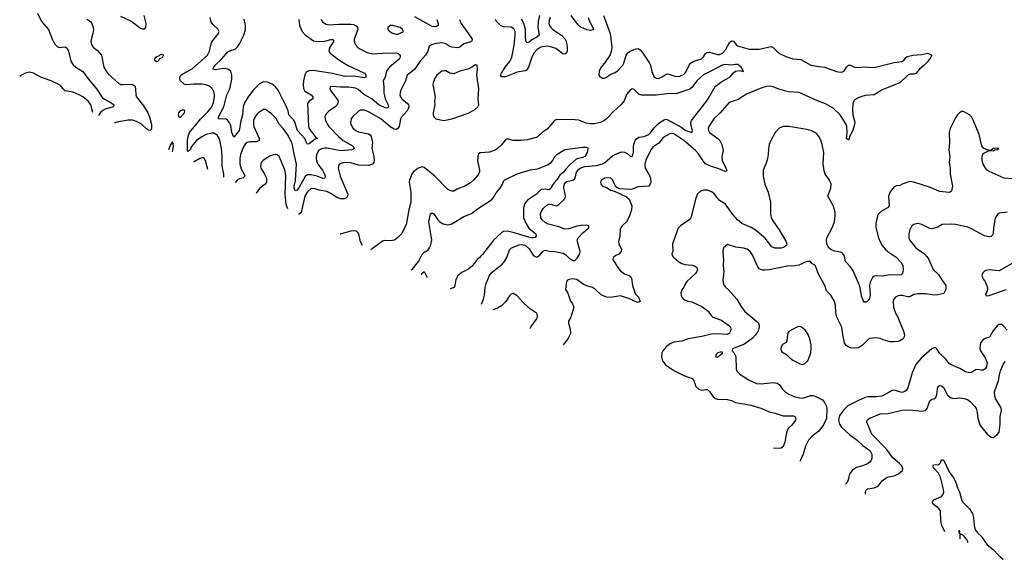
# Model space of a CAD drawing. Header units: inches. Extents: x 2057696 to 2160536, y 827480 to 1016834.
# Tile 54 of 256: x 2102272 to 2112202, y 836950 to 842387. Entities that reach past the tile are written whole.
import ezdxf

# ---------------------------------------------------------------- set-up
doc = ezdxf.new("R2010")
doc.units = ezdxf.units.IN
doc.header["$MEASUREMENT"] = 0
for name, color, linetype in [('C1803', 7, 'Continuous'), ('C1804', 7, 'Continuous'), ('C1813', 7, 'Continuous'), ('C1814', 7, 'Continuous')]:
    doc.layers.add(name, color=color, linetype=linetype)

msp = doc.modelspace()

# ---------------------------------------------------------------- linework, layer by layer
at = {"layer": 'C1803', "color": 5}
for points, elevation in [([(2106221.4, 839867.5), (2106230, 839871.4), (2106295, 839950), (2106319.4, 840000)], 340), ([(2106920.1, 840000), (2106911.2, 839990), (2106886.2, 839970), (2106835, 839905), (2106790, 839869.8), (2106730, 839840.3), (2106690, 839807.2), (2106669.4, 839770), (2106660.7, 839710), (2106652.6, 839687.4), (2106613.8, 839674.1)], 340), ([(2106928.4, 839519), (2106950.2, 839570), (2106959.1, 839610), (2106965.2, 839690), (2106974.7, 839730), (2107011.3, 839810), (2107036.9, 839843.1), (2107136.8, 839923.2), (2107162.3, 839950), (2107183.2, 839990), (2107186.6, 840000)], 360), ([(2107469.6, 840000), (2107470, 839999.7), (2107490, 839995.1), (2107497.6, 840000)], 360), ([(2108271.9, 840000), (2108258.4, 839990), (2108253.7, 839970), (2108302.8, 839890), (2108330, 839857.8), (2108370, 839827.6), (2108418.8, 839810), (2108436.9, 839796.9), (2108443.1, 839783.1), (2108453.7, 839710), (2108476.7, 839636.7), (2108482.8, 839622.9), (2108511.8, 839590), (2108530, 839548), (2108510, 839538), (2108469, 839550), (2108431.3, 839571.3), (2108330, 839604.3), (2108230, 839588.5), (2108190, 839591.6), (2108136.4, 839616.3), (2108078, 839670), (2108050, 839689.8), (2108000.6, 839700.6), (2107958.5, 839718.5), (2107890, 839769.7), (2107844.9, 839775.1), (2107812, 839770), (2107798, 839762), (2107787.3, 839750), (2107776.3, 839670), (2107799.1, 839630), (2107828, 839550), (2107842.8, 839530), (2107861, 839490), (2107830.4, 839389.6), (2107808.2, 839350), (2107806.4, 839330), (2107824.4, 839270), (2107825.5, 839230), (2107820.5, 839210), (2107800.7, 839170), (2107753.3, 839112.3)], 380), ([(2107796.9, 840000), (2107810, 839987.3), (2107850, 839960.7), (2107870, 839962.2), (2107894.7, 839985.3), (2107903.7, 840000)], 360), ([(2108860.5, 840000), (2108868.4, 839990), (2108914.4, 839950), (2108950.6, 839930), (2108981.5, 839921.5), (2109052.9, 839912.9), (2109083, 839903), (2109100.5, 839890), (2109108.2, 839870), (2109102.4, 839850), (2109087.2, 839830), (2109001.7, 839750), (2108987.2, 839730), (2108968.9, 839691.1), (2108950, 839664), (2108940.4, 839630), (2108942.4, 839610), (2108950.5, 839590), (2108970, 839568.4), (2109010, 839552.4), (2109050, 839544.9), (2109150, 839497.8), (2109216.5, 839450), (2109246.2, 839406.2), (2109263, 839390), (2109350, 839357.8), (2109420.4, 839310), (2109439.5, 839290), (2109444.6, 839270), (2109440.9, 839250), (2109430.9, 839229.1), (2109405.9, 839214.1), (2109310, 839222.2), (2109250, 839217.9), (2109150, 839194.5), (2109013.4, 839170), (2108950, 839148.7), (2108870, 839136.4), (2108837.1, 839122.9), (2108811.4, 839108.6), (2108790.4, 839090), (2108756.4, 839050), (2108748.4, 839030), (2108744.9, 838990), (2108754, 838950), (2108786, 838910), (2108874.9, 838850), (2108970, 838802.8), (2109052.7, 838770), (2109071.8, 838750), (2109092.2, 838690), (2109122.4, 838662.4), (2109150, 838653.4), (2109190, 838660.4), (2109210, 838659.3), (2109230, 838640.5), (2109265.2, 838585.2), (2109289.3, 838569.3), (2109310, 838564.4), (2109410, 838560.2), (2109449.3, 838549.3), (2109490, 838530.3), (2109650, 838502.4), (2109757.3, 838470), (2109830, 838434.3), (2109890, 838421.3), (2109970, 838394.5), (2110000, 838394.5)], 420), ([(2109366.9, 840000), (2109368.9, 839970), (2109367.7, 839910), (2109374.3, 839850), (2109363.9, 839763.9), (2109370, 839718.8), (2109390, 839690.5), (2109423.4, 839663.4), (2109506, 839570), (2109551.8, 839490), (2109585.4, 839445.4), (2109707.5, 839347.5), (2109721.8, 839330), (2109729.3, 839309.4), (2109730.2, 839290), (2109718.5, 839250), (2109690, 839207.1), (2109661, 839179), (2109583.2, 839116.8), (2109462, 839070), (2109458, 839050), (2109475.1, 839035.1), (2109493.5, 838993.5), (2109496, 838870), (2109504.4, 838844.4), (2109534.4, 838814.4), (2109630, 838753.7), (2109702.2, 838722.2), (2109750, 838717.3), (2109870, 838730.3), (2109910, 838725.7), (2109932.2, 838710), (2109964.6, 838664.6), (2109995.3, 838635.3), (2110000, 838632.4)], 440), ([(2110000, 839901.9), (2109830, 839868.3), (2109790, 839862), (2109763.1, 839863.1), (2109730, 839877.6), (2109715.5, 839895.5), (2109669.1, 840000)], 440), ([(2106322.5, 839817.7), (2106327.4, 839830), (2106350, 839850.5), (2106381.6, 839790), (2106381.6, 839788.5)], 320), ([(2107419.9, 839276.7), (2107430, 839295.1), (2107484.2, 839370), (2107492.7, 839390), (2107494.9, 839410), (2107483, 839430), (2107424.9, 839470), (2107353.3, 839533.3), (2107290, 839603.8), (2107250, 839628), (2107230, 839621.6), (2107210, 839603), (2107173.4, 839546.6), (2107130, 839504.4), (2107090, 839480.2), (2107042.9, 839462.5)], 360), ([(2110000, 839135.3), (2109996, 839130), (2109964.7, 839115.3), (2109950.7, 839090), (2109947.5, 839067.5), (2109950.8, 839050), (2109959.1, 839039.1), (2110000, 839016.3)], 460), ([(2110000, 838189), (2109987.4, 838130), (2109970, 838086.6), (2109951.2, 838068.8), (2109874.9, 838066.4)], 420)]:
    msp.add_lwpolyline(points, dxfattribs=dict(at, elevation=elevation))
at = {"layer": 'C1803', "color": 5, "elevation": 440}
msp.add_lwpolyline([(2109337.2, 839037.2), (2109312, 839030), (2109292, 839010), (2109294, 838990), (2109310, 838987.3), (2109362, 839030), (2109356.5, 839036.5)], close=True, dxfattribs=at)
at = {"layer": 'C1804', "color": 5}
for points, elevation in [([(2102450, 842454), (2102492.2, 842370), (2102562.3, 842290), (2102603.1, 842183.1), (2102630, 842136.3), (2102650, 842118), (2102670, 842108.4), (2102730, 842113.7), (2102750, 842102), (2102763.2, 842070), (2102786.2, 841970), (2102810, 841933.4), (2102837.6, 841910), (2102910, 841865.7), (2102960.7, 841790), (2103050, 841686.3), (2103104, 841604), (2103125.8, 841585.8), (2103195.8, 841550), (2103224, 841530), (2103214.8, 841510), (2103134.7, 841485.3), (2103108.6, 841471.4), (2103087.4, 841452.6), (2103065.2, 841423.5)], 320), ([(2103522.3, 842430), (2103542.2, 842350), (2103539.5, 842310), (2103526.6, 842293.4), (2103510, 842291.3), (2103490, 842299.7), (2103393.1, 842373.1), (2103290, 842418.9)], 340), ([(2104331.2, 840799.4), (2104331.4, 840830), (2104312.9, 840910), (2104312.9, 841010), (2104305.3, 841090), (2104290, 841172.3), (2104274.2, 841210), (2104263.7, 841223.7), (2104230, 841244.1), (2104210, 841243.9), (2104151.8, 841230), (2104110, 841208), (2104054.8, 841170), (2104004.5, 841110), (2103990, 841074.5), (2103970, 841059.7), (2103964.2, 841070), (2103962.9, 841170), (2103969.2, 841210.8), (2103983.6, 841250), (2104096, 841384), (2104170, 841457.8), (2104208.4, 841510), (2104226.1, 841553.9), (2104238, 841610), (2104237.5, 841630), (2104230, 841659.5), (2104213.8, 841693.8), (2104180.3, 841720.3), (2104150, 841732.5), (2104110, 841738), (2104030, 841738.8), (2103949.9, 841729.9), (2103930, 841738.2), (2103895.1, 841770), (2103886.2, 841790), (2103885.1, 841810), (2103898.4, 841830), (2103916.6, 841843.4), (2104010, 841891.8), (2104164.2, 842030), (2104187.1, 842070), (2104197.8, 842130), (2104210, 842165.5), (2104277, 842250), (2104283.7, 842270), (2104272.3, 842290), (2104220, 842340), (2104204.1, 842364.1), (2104191.2, 842410)], 340), ([(2106479.6, 842390), (2106493.4, 842350), (2106490.5, 842330), (2106464.2, 842315.8), (2106430, 842317.4), (2106257.9, 842417.9)], 340), ([(2107622.2, 842410), (2107610, 842378), (2107607.5, 842350), (2107614.8, 842330), (2107630, 842309.3), (2107650.2, 842290), (2107735.5, 842230), (2107773.7, 842190), (2107782.2, 842170), (2107793.5, 842110), (2107793.2, 842070), (2107787.3, 842052.7), (2107770, 842040.4), (2107750, 842044.5), (2107677.3, 842097.3), (2107630, 842115.7), (2107590, 842119.7), (2107528.8, 842110), (2107490, 842087.4), (2107456.6, 842050), (2107436.6, 842010), (2107403.2, 841910), (2107381.6, 841878.4), (2107368.7, 841871.3), (2107290, 841858.9), (2107170, 841812), (2107131.6, 841811.6), (2107121.6, 841830), (2107129.7, 841850), (2107168.4, 841910), (2107213.5, 841966.5), (2107233.7, 842010), (2107258, 842130), (2107267.9, 842230), (2107267.2, 842267.2), (2107255.5, 842295.5), (2107230, 842313.8), (2107150, 842316.9), (2107119.3, 842330), (2107080.2, 842370), (2107069.8, 842390)], 360), ([(2107513.9, 842430), (2107501.2, 842370), (2107496.8, 842310), (2107510.3, 842230), (2107488.4, 842210), (2107435.7, 842184.3), (2107410, 842162.7), (2107390, 842155.1), (2107375.9, 842176), (2107371.4, 842211.4), (2107371.7, 842290), (2107357.8, 842350), (2107331.6, 842391.6)], 340), ([(2108004.3, 842410), (2108021.8, 842361.8), (2108053.4, 842310), (2108058, 842290), (2108054.7, 842285.3), (2108030, 842279.8), (2107990, 842284.1), (2107930, 842311.2), (2107900.7, 842340.7), (2107833.8, 842430)], 360), ([(2108160.7, 842430), (2108226, 842250), (2108245.1, 842114.9), (2108240.7, 842079.3), (2108225.7, 842034.3), (2108170, 841949), (2108133.2, 841906.8), (2108114.8, 841870), (2108112, 841830), (2108119.6, 841819.6), (2108150, 841798), (2108170, 841798.8), (2108190, 841806.8), (2108225.3, 841834.7), (2108270, 841852), (2108297.6, 841870), (2108353.7, 841930), (2108365.4, 841950), (2108389.8, 842030.2), (2108406.4, 842053.6), (2108429.7, 842070.3), (2108470, 842088.4), (2108490, 842095.5), (2108510, 842096.3), (2108530, 842083), (2108550, 842060.5), (2108624.9, 841950), (2108634, 841930), (2108646.4, 841866.4), (2108670.8, 841810), (2108690, 841799.3), (2108710, 841795.8), (2108750, 841810.3), (2108790, 841839.6), (2108810, 841842.4), (2108890, 841815.2), (2108930, 841817.8), (2108965.9, 841834.1), (2108990, 841859.6), (2109022, 841930), (2109035.8, 841950), (2109069.1, 841970.9), (2109148.4, 841991.6), (2109167.9, 842012.1), (2109190, 842047.4), (2109203.3, 842056.7), (2109230, 842061.1), (2109310, 842037.1), (2109330, 842038), (2109359.7, 842050), (2109390, 842085.3), (2109430, 842158.3), (2109450, 842172.9), (2109470, 842170.4), (2109500.2, 842130), (2109510, 842123.2), (2109630, 842091.7), (2109730, 842091.2), (2109850, 842116), (2109870, 842107.6), (2109907.3, 842070), (2109942.8, 842042.8), (2110000, 842016.9)], 380), ([(2102950, 842391.6), (2102984.9, 842370), (2102998.9, 842350), (2103013.1, 842310), (2103014.9, 842290), (2103010.3, 842250), (2102990.3, 842170), (2102996, 842136), (2103012.7, 842110), (2103056.8, 842076.8), (2103097.7, 842030), (2103121.5, 841910), (2103142.3, 841870), (2103163.2, 841843.2), (2103270, 841744.9), (2103290, 841735.3), (2103310, 841732.9), (2103390, 841738.5), (2103410, 841734.6), (2103424.7, 841724.7), (2103434.6, 841710), (2103440.2, 841690), (2103442.4, 841630), (2103449.1, 841610), (2103519.1, 841519), (2103563.5, 841450), (2103582, 841410), (2103602, 841330), (2103599.5, 841290), (2103590, 841269.4), (2103570, 841273.3), (2103550, 841287.6), (2103508.4, 841328.4), (2103484.8, 841344.8), (2103450, 841362), (2103410, 841373.7), (2103366.1, 841373.9), (2103250, 841354.2), (2103230, 841346.6), (2103226.1, 841344.2)], 340), ([(2105086.9, 842390), (2105094.9, 842330), (2105121.5, 842270), (2105150, 842236.5), (2105234.2, 842174.2), (2105270, 842167.9), (2105349.2, 842170.8), (2105410, 842188.3), (2105430, 842188.4), (2105438.8, 842170), (2105399.2, 842110), (2105393.8, 842090), (2105390.3, 842070), (2105402, 842050), (2105490, 841982), (2105577.7, 841930), (2105750.2, 841850.2), (2105762, 841830), (2105763, 841817), (2105763, 841810), (2105750, 841803.1), (2105639.1, 841819.1), (2105550, 841816.4), (2105424.9, 841844.9), (2105230, 841876.6), (2105186.2, 841873.8), (2105162.5, 841857.5), (2105148.2, 841831.8), (2105134.7, 841770), (2105130.7, 841730), (2105135.2, 841695.2), (2105148.8, 841668.8), (2105210, 841630.1), (2105228.4, 841610), (2105228.9, 841590), (2105190, 841565.5), (2105175.4, 841544.6), (2105185.9, 841310), (2105191.9, 841290), (2105205.8, 841270), (2105250, 841211.5), (2105274, 841190), (2105250, 841183.1), (2105190, 841136), (2105170, 841134), (2105146, 841190), (2105074.8, 841270), (2105043.6, 841363.6), (2104984.8, 841430), (2104978.2, 841470), (2104963.4, 841510), (2104877.5, 841677.5), (2104850, 841711.2), (2104818.5, 841738.5), (2104770, 841758.9), (2104730, 841761), (2104690, 841740.8), (2104630, 841681.2), (2104575.3, 841610), (2104540.1, 841550), (2104523.9, 841510), (2104520.1, 841430), (2104497.7, 841350), (2104490, 841283.7), (2104484.4, 841270), (2104430, 841205.2), (2104411, 841251), (2104399.8, 841319.8), (2104388.1, 841348.1), (2104371.5, 841371.5), (2104350, 841387.1), (2104290, 841385.8), (2104278, 841390), (2104276, 841410), (2104329.9, 841510.1), (2104361.3, 841630), (2104391.2, 841690), (2104409.8, 841789.8), (2104411.9, 841830), (2104399.8, 841870), (2104371.8, 841890), (2104330, 841895.8), (2104243.4, 841883.4), (2104223, 841890), (2104226.9, 841906.9), (2104244.6, 841930), (2104307.9, 841990), (2104370, 842062), (2104390, 842072.9), (2104444.5, 842090), (2104467.3, 842112.7), (2104490, 842145.3), (2104533.5, 842230), (2104548.9, 842290), (2104548.9, 842330), (2104534.3, 842394.3)], 320), ([(2105309, 842390), (2105330, 842362), (2105361, 842341), (2105390, 842334.7), (2105490, 842343.5), (2105610, 842342.6), (2105638.2, 842338.2), (2105666.3, 842326.3), (2105678.9, 842310), (2105680.8, 842290), (2105645.7, 842190), (2105644.9, 842170), (2105650.4, 842150), (2105661.6, 842130), (2105690, 842099.5), (2105775.8, 842055.8), (2105830, 842042.4), (2105929.8, 842050.2), (2106070, 842052.9), (2106088.1, 842048.1), (2106110.3, 842030), (2106110.3, 842010), (2106097.4, 841990), (2106001.2, 841910), (2105983.2, 841890), (2105971.2, 841870), (2105956.5, 841810), (2105938.8, 841770), (2105945, 841710), (2105942.7, 841650), (2105958.5, 841590), (2105988.9, 841530), (2105991.8, 841510), (2105979.9, 841500.1), (2105970, 841496.9), (2105950, 841501.6), (2105893.3, 841530), (2105827, 841587), (2105738.5, 841638.5), (2105684.2, 841684.2), (2105657.8, 841697.8), (2105590, 841706.6), (2105507.3, 841707.3), (2105425.5, 841714.5), (2105402.8, 841710), (2105399.1, 841690), (2105408.2, 841670), (2105471.7, 841590), (2105482, 841570), (2105481.8, 841550), (2105472.4, 841530), (2105451.9, 841508.1), (2105390, 841466.9), (2105360.9, 841439.1), (2105349, 841410), (2105354.3, 841370), (2105374.7, 841330), (2105390.2, 841310), (2105490, 841206), (2105532.4, 841170), (2105633.9, 841113.9), (2105645.7, 841090), (2105623.8, 841076.2), (2105510, 841065.9), (2105370, 841091.9), (2105350, 841092.1), (2105314.3, 841085.7), (2105288.7, 841071.3), (2105265.9, 841030), (2105260.1, 840990), (2105264.1, 840964.1), (2105277.1, 840930), (2105324.8, 840870), (2105345.2, 840830), (2105354, 840810), (2105350.2, 840789.8), (2105330, 840788.5), (2105271.2, 840811.2), (2105210, 840824), (2105170, 840823.2), (2105150, 840808.9), (2105090, 840698.2), (2105070, 840669.8), (2105050, 840663.1), (2105039.6, 840690), (2105039.9, 840710), (2105051.6, 840768.5), (2105061.7, 840930), (2105035.5, 841050), (2105027, 841110), (2105014.7, 841150), (2104973.6, 841230), (2104930, 841289.7), (2104890, 841334.5), (2104854.5, 841394.5), (2104810, 841438), (2104750, 841481.6), (2104730, 841481.6), (2104670, 841443.6), (2104650, 841417), (2104628, 841370), (2104628, 841330), (2104633.6, 841310), (2104687.1, 841190), (2104685.7, 841170), (2104664.8, 841155.2), (2104590, 841156.8), (2104565.7, 841150), (2104550, 841137.2), (2104530, 841105.4), (2104498.1, 841030), (2104490.7, 840990), (2104490.9, 840930), (2104505.1, 840885.1), (2104535.2, 840830), (2104541.1, 840810), (2104526.7, 840793.3), (2104490, 840784.5), (2104467.5, 840772.5), (2104449.1, 840750.9), (2104444.9, 840743.3)], 340), ([(2106708.9, 842390), (2106723.2, 842350), (2106822.8, 842210), (2106834, 842190), (2106832.7, 842170), (2106810, 842159.8), (2106750, 842145.5), (2106710, 842109.8), (2106690, 842102.5), (2106629.3, 842110), (2106610, 842117.7), (2106570, 842144.4), (2106530, 842152.8), (2106470, 842147.2), (2106424.6, 842135.4), (2106399.8, 842120.2), (2106388.7, 842070), (2106365.7, 842030), (2106310, 841968.1), (2106250, 841881.7), (2106179.5, 841830), (2106161.3, 841770), (2106113, 841670), (2106105.2, 841630), (2106111.4, 841610), (2106126.5, 841590), (2106182.5, 841542.5), (2106191.3, 841530), (2106194.7, 841510), (2106191, 841490), (2106180.6, 841470), (2106117.7, 841402.3), (2106111.4, 841388.6), (2106097.5, 841310), (2106084.4, 841290), (2106070, 841282.4), (2106050, 841283.5), (2106009.5, 841309.5), (2105913.5, 841390), (2105790, 841458.4), (2105750, 841475.8), (2105710, 841475.6), (2105690, 841466.6), (2105628.8, 841410), (2105614.9, 841390), (2105607.7, 841350), (2105611.7, 841330), (2105635.3, 841290), (2105661.6, 841270), (2105690, 841258.6), (2105790, 841237.8), (2105806.7, 841226.7), (2105818, 841210), (2105828.2, 841150), (2105823, 841090), (2105843.5, 841010), (2105846.2, 840970), (2105842, 840950), (2105829.4, 840930.6), (2105790, 840918.4), (2105690, 840922.8), (2105610, 840945.5), (2105570.2, 840949.8), (2105530, 840945.7), (2105504.1, 840936), (2105493, 840927), (2105485.7, 840910), (2105485.2, 840890), (2105503.5, 840810), (2105579.7, 840630), (2105578, 840610), (2105570, 840595.6), (2105550, 840582.7), (2105510, 840580.6), (2105470, 840597.2), (2105410, 840637.5), (2105370, 840656.9), (2105291.1, 840671.1), (2105250, 840683.5), (2105210, 840685.3), (2105171.2, 840650), (2105148.2, 840610), (2105110, 840446), (2105090, 840428.3), (2105082.9, 840428.8)], 360), ([(2107903.7, 840000), (2107917.5, 840022.5), (2107923.5, 840050), (2107896.2, 840150), (2107895.2, 840170), (2107905.3, 840190), (2107950, 840240.5), (2108010.8, 840290), (2108011, 840310), (2107990, 840318), (2107935.1, 840315.1), (2107890, 840306.2), (2107810, 840280.6), (2107770, 840277.8), (2107710, 840299.1), (2107590.8, 840330), (2107570, 840342.3), (2107541.7, 840370), (2107528.9, 840390), (2107524.6, 840430), (2107530.3, 840450), (2107550, 840485.1), (2107590, 840522.2), (2107610, 840529.8), (2107630, 840529.8), (2107670, 840514), (2107690, 840512.7), (2107710, 840523.5), (2107731.6, 840550), (2107764.5, 840575.5), (2107773.8, 840590), (2107776.1, 840610), (2107771, 840650), (2107758.8, 840690), (2107758.8, 840710), (2107765.4, 840730), (2107779.6, 840750), (2107790, 840756.5), (2107850, 840769.1), (2107862.8, 840777.1), (2107872.3, 840790), (2107886.8, 840850), (2107910, 840882.4), (2107930, 840895), (2107970, 840906.6), (2108090, 840918), (2108150, 840935.4), (2108170, 840945.4), (2108250, 841015.3), (2108290, 841037.4), (2108330, 841051.4), (2108350, 841055.2), (2108371.9, 841051.9), (2108397.7, 841037.7), (2108430, 841011.2), (2108450, 841009.6), (2108463.5, 841050), (2108462.3, 841110), (2108466, 841130), (2108479.8, 841170), (2108491.8, 841188.1), (2108515.4, 841204.6), (2108570, 841209.9), (2108616.9, 841230), (2108634, 841246), (2108665.9, 841294.1), (2108710, 841339.4), (2108730, 841356.5), (2108770, 841379), (2108790, 841383.7), (2108810, 841378.8), (2108944.1, 841304.1), (2108990, 841272), (2109050.8, 841250), (2109058, 841270), (2109040.6, 841330), (2109039.7, 841350), (2109045.8, 841370), (2109200.2, 841570), (2109230, 841613.3), (2109286.7, 841713.3), (2109354.3, 841765.7), (2109433.4, 841810), (2109470, 841853.2), (2109490, 841869.3), (2109534, 841874), (2109570, 841866), (2109562, 841890), (2109546.8, 841910), (2109515.8, 841935.8), (2109490, 841935.8), (2109450, 841928), (2109390, 841937.4), (2109356, 841930), (2109262.7, 841877.3), (2109167.2, 841832.8), (2109104, 841776), (2109050, 841704.2), (2109031.1, 841688.9), (2108910, 841646.2), (2108890, 841642), (2108830, 841644.2), (2108690, 841627.6), (2108547.5, 841627.5), (2108517, 841637), (2108470, 841683.7), (2108450, 841690.4), (2108430, 841675.8), (2108390, 841632.4), (2108366.9, 841570), (2108334, 841530), (2108258.9, 841461.1), (2108190, 841387.3), (2108169.8, 841370), (2108130, 841351), (2108070, 841338.2), (2108030, 841337.3), (2107985.5, 841345.5), (2107910, 841373.7), (2107870, 841379.5), (2107690, 841382.4), (2107667, 841370), (2107590, 841283.8), (2107540.9, 841250), (2107493, 841207), (2107479.5, 841200.5), (2107390, 841178), (2107329.7, 841170.3), (2107250, 841170.3), (2107190, 841188.2), (2107170, 841178), (2107130, 841127.7), (2107091.1, 841088.9), (2107066, 841074), (2107010, 841053.1), (2106915.6, 841044.4), (2106894.5, 841030), (2106888.2, 840970), (2106909.7, 840870), (2106907.8, 840850), (2106895.6, 840824.4), (2106850, 840770.6), (2106816.6, 840743.4), (2106761.2, 840710), (2106690, 840683), (2106650, 840660.5), (2106630, 840658), (2106590, 840675.5), (2106457.1, 840810), (2106350, 840899.3), (2106330, 840903.7), (2106310, 840899.5), (2106289.6, 840890), (2106239.6, 840850), (2106225.1, 840830), (2106203, 840770), (2106199.7, 840750), (2106217.4, 840650), (2106216.4, 840550), (2106196, 840470), (2106170, 840321), (2106122, 840230), (2106086.7, 840193.3), (2106052.9, 840167.1), (2106010, 840159.5), (2105950, 840163.1), (2105930, 840156.4), (2105813.4, 840068.6)], 360), ([(2103010.1, 841450.7), (2102989.9, 841530), (2102964, 841564), (2102910, 841609.9), (2102870, 841631.9), (2102810, 841656.4), (2102730, 841671.9), (2102710, 841689.7), (2102683.9, 841723.9), (2102659.4, 841739.4), (2102590, 841769.9), (2102490, 841804.1), (2102410, 841847.7), (2102370, 841858), (2102330.2, 841849.8), (2102288.4, 841830), (2102271.6, 841814.7)], 320), ([(2110000, 841668.8), (2109927.7, 841687.7), (2109870, 841712.2), (2109830, 841718.3), (2109804.5, 841715.5), (2109757.6, 841702.4), (2109601.3, 841638.7), (2109518.2, 841581.8), (2109428.1, 841552), (2109332.9, 841447.1), (2109271.7, 841390), (2109222.3, 841310), (2109216.5, 841290), (2109218.3, 841270), (2109230.3, 841250), (2109312.7, 841190), (2109332.3, 841170), (2109353.6, 841130), (2109366.3, 841070), (2109354.4, 841010), (2109355.2, 840970), (2109394.7, 840890), (2109402.4, 840870), (2109397.7, 840862.2), (2109390, 840858.7), (2109370, 840863.1), (2109324.2, 840884.2), (2109239.8, 840910), (2109190, 840936.3), (2109164, 840964), (2109117.1, 841037.1), (2109086, 841070), (2108970, 841168.7), (2108870, 841235.8), (2108850, 841241.5), (2108830, 841237.8), (2108760.6, 841199.4), (2108718, 841142), (2108656.9, 841103.1), (2108640.3, 841079.7), (2108585.9, 840974.1), (2108576.8, 840930), (2108580.9, 840890), (2108626.8, 840810), (2108634.5, 840785.5), (2108635.4, 840750), (2108631, 840729), (2108616.3, 840710), (2108510, 840704.5), (2108450, 840679.7), (2108430, 840676), (2108324.1, 840684.1), (2108294.8, 840694.8), (2108284.1, 840704.1), (2108250, 840773.2), (2108230, 840794.5), (2108172, 840790), (2108141, 840770), (2108131, 840750), (2108131.1, 840731.1), (2108150.7, 840710.7), (2108190, 840694.8), (2108232, 840670), (2108277.3, 840657.3), (2108390, 840602), (2108417.3, 840577.3), (2108440.2, 840530), (2108444.7, 840510), (2108442.2, 840470), (2108419.3, 840400.7), (2108392.4, 840350), (2108347.3, 840310), (2108333.4, 840290), (2108328.4, 840271.6), (2108323.1, 840210), (2108311.8, 840150), (2108313.7, 840130), (2108339.5, 840070), (2108337.4, 840050), (2108315.4, 840024.6), (2108285.5, 840010), (2108271.9, 840000)], 380), ([(2110000, 841309.6), (2109970, 841309.6), (2109930, 841294), (2109890.4, 841250), (2109846.7, 841170), (2109831.5, 841128.5), (2109823.1, 841090), (2109820.3, 841030), (2109813.1, 840990), (2109799, 840941), (2109770.3, 840869.7), (2109770.2, 840809.8), (2109787.1, 840730), (2109819.4, 840650), (2109843.3, 840550), (2109843.2, 840430), (2109850, 840390.6), (2109872.8, 840350), (2109930.9, 840270), (2110000, 840155.2)], 420), ([(2103811.2, 841055.7), (2103822, 841110), (2103820.4, 841140.4), (2103813.2, 841153.2), (2103810, 841154), (2103790, 841124), (2103770.8, 841075.6)], 360), ([(2104976.9, 840481), (2104965.5, 840505.5), (2104960.8, 840530), (2104950.4, 840630), (2104955.9, 840815.9), (2104946.1, 840873.9), (2104890, 841007.6), (2104870, 841026.3), (2104850, 841029.7), (2104830, 841025.4), (2104790, 841012.2), (2104726, 840970), (2104708.4, 840950), (2104703.6, 840936.4), (2104700.3, 840910), (2104705.2, 840890), (2104742.2, 840830), (2104759.7, 840790), (2104760.7, 840750), (2104748.9, 840730), (2104690, 840686.2), (2104657.2, 840638.7)], 360), ([(2106319.4, 840000), (2106332.7, 840027.3), (2106350, 840044), (2106390.6, 840069.4), (2106405.4, 840090), (2106414.8, 840110), (2106428.3, 840170), (2106399.2, 840350), (2106413.2, 840430), (2106430, 840440.5), (2106446.8, 840430), (2106488.9, 840370), (2106510, 840350.2), (2106541.6, 840330), (2106590, 840321.5), (2106628.7, 840331.3), (2106750, 840405.5), (2106830, 840435.3), (2106890, 840481.5), (2107030, 840573), (2107050, 840596.5), (2107076.1, 840643.9), (2107117, 840690), (2107140.3, 840730), (2107154.5, 840765.5), (2107165, 840775), (2107290, 840833.4), (2107424.2, 840875.8), (2107495.8, 840884.2), (2107593.5, 840926.5), (2107631, 840949), (2107650, 840967.7), (2107669.6, 841010), (2107689.4, 841030), (2107770, 841077.8), (2107950, 841103), (2107983.5, 841103.5), (2107999.1, 841099.1), (2108002.8, 841090), (2107994.4, 841050), (2107970.6, 841010), (2107950, 840998.9), (2107895, 840985), (2107882.2, 840977.8), (2107818.1, 840921.9), (2107778.1, 840881.9), (2107755.6, 840850), (2107720.9, 840819.1), (2107690, 840774), (2107658.4, 840741.6), (2107642.3, 840717.7), (2107630, 840684.7), (2107610, 840672.8), (2107570, 840681), (2107530, 840676.3), (2107485.5, 840630), (2107394.5, 840570), (2107366.2, 840533.8), (2107351.8, 840490), (2107353.1, 840390), (2107375.7, 840335.7), (2107406.4, 840286.4), (2107476.9, 840230), (2107480.3, 840210), (2107470, 840194), (2107450, 840187.6), (2107430, 840188.7), (2107260, 840240), (2107190, 840256.1), (2107150, 840251.8), (2107130, 840240.6), (2107054.4, 840170), (2106938.9, 840021.1), (2106920.1, 840000)], 340), ([(2104170, 840878.9), (2104146.3, 840970), (2104130, 840995.6), (2104110, 840996.4), (2104090, 840989.7), (2104030, 840956.2), (2104023.6, 840951)], 360), ([(2110000, 840110.1), (2109983.2, 840096.8), (2109950, 840086.5), (2109910, 840083.8), (2109886.2, 840086.2), (2109858.7, 840098.7), (2109790, 840186), (2109690.9, 840270), (2109650, 840293.3), (2109554.6, 840334.6), (2109510, 840371.2), (2109464.9, 840424.9), (2109390, 840529.6), (2109330, 840565.1), (2109280.4, 840630), (2109256.9, 840650), (2109210, 840668.6), (2109170.3, 840669.7), (2109139, 840661), (2109108.8, 840631.2), (2109091.7, 840590), (2109038.9, 840390), (2109022.4, 840370), (2108936.3, 840310), (2108912.7, 840287.2), (2108855.6, 840130), (2108858, 840050), (2108850.4, 840030), (2108852.7, 840010), (2108860.5, 840000)], 420), ([(2105727.8, 840110.9), (2105710.4, 840150), (2105692.4, 840230), (2105683.4, 840243.4), (2105670, 840255.5), (2105658.7, 840258.7), (2105610, 840258), (2105515.1, 840230), (2105503.2, 840221.6)], 360), ([(2107186.6, 840000), (2107210, 840069.4), (2107233, 840090), (2107310, 840119.4), (2107330, 840122.1), (2107370, 840113.9), (2107410, 840078.2), (2107450, 840015.1), (2107469.6, 840000)], 360), ([(2109669.1, 840000), (2109664.7, 840010), (2109637.6, 840050), (2109610, 840073.3), (2109570, 840086.6), (2109494.5, 840094.5), (2109410, 840122), (2109370.7, 840089.3), (2109363, 840057), (2109366.9, 840000)], 440), ([(2107497.6, 840000), (2107510, 840008.1), (2107550, 840053.7), (2107570, 840065.1), (2107615.8, 840055.8), (2107670, 840052.6), (2107753.9, 840033.9), (2107778.2, 840018.2), (2107796.9, 840000)], 360)]:
    msp.add_lwpolyline(points, dxfattribs=dict(at, elevation=elevation))
for points, elevation in [([(2106030, 842329.2), (2106010, 842328.7), (2105984.7, 842310), (2105986, 842290), (2106001, 842270), (2106030.5, 842250.5), (2106070, 842240.4), (2106090, 842242.4), (2106142, 842270), (2106134, 842290), (2106109, 842310)], 360), ([(2103710, 842035.3), (2103690, 842033.2), (2103678, 842022), (2103644.7, 842010), (2103626.8, 841990), (2103630, 841982), (2103650, 841964.7), (2103670, 841972), (2103684.7, 841995.3), (2103715.3, 842010), (2103718, 842022), (2103726, 842030)], 360), ([(2106870, 841934), (2106832.5, 841907.5), (2106791.8, 841888.2), (2106710.5, 841869.5), (2106650, 841842.9), (2106610, 841847.3), (2106570, 841871.2), (2106550, 841873.7), (2106530, 841869.6), (2106479.5, 841830), (2106454.9, 841790), (2106441.1, 841750), (2106439.5, 841730), (2106460.4, 841610), (2106455.5, 841570), (2106457.1, 841530), (2106443, 841450), (2106442, 841430), (2106447.3, 841410), (2106470, 841387.7), (2106550, 841373), (2106630, 841388.4), (2106794, 841446), (2106860.1, 841479.9), (2106892, 841510), (2106900.7, 841530), (2106894, 841590), (2106903.6, 841690), (2106883.6, 841830), (2106889.2, 841889.2), (2106886, 841930)], 380), ([(2103930, 841476), (2103910, 841476), (2103890, 841469.2), (2103874, 841450), (2103870.8, 841430), (2103874.8, 841414.8), (2103890, 841401), (2103935.1, 841450), (2103937.2, 841470)], 360)]:
    msp.add_lwpolyline(points, close=True, dxfattribs=dict(at, elevation=elevation))
at = {"layer": 'C1813', "color": 5}
for points, elevation in [([(2111421.8, 840000), (2111436.7, 839976.7), (2111484.4, 839870), (2111539.4, 839819.4), (2111577, 839757), (2111611.8, 839710), (2111613.7, 839670), (2111590.8, 839629.2), (2111530, 839613.2), (2111490, 839611.3), (2111410, 839625.7), (2111334.5, 839625.5), (2111290, 839617.2), (2111250, 839595.4), (2111230, 839593.7), (2111170.5, 839609.5), (2111150.5, 839609.5), (2111130, 839606), (2111104.9, 839590), (2111088.2, 839570), (2111082.4, 839550), (2111084.4, 839490), (2111105.3, 839430), (2111128.1, 839388.1), (2111185.7, 839250), (2111194.9, 839210), (2111193.1, 839190), (2111181.3, 839170), (2111150, 839151.2), (2111130, 839144.7), (2111090, 839139.7), (2111050, 839142.6), (2110981.2, 839161.2), (2110950, 839174.3), (2110910, 839181.3), (2110850, 839175.1), (2110831.8, 839168.1), (2110773, 839107), (2110730, 839080.5), (2110690, 839075.8), (2110650, 839080.5), (2110630, 839088), (2110605.6, 839105.6), (2110591.1, 839131.1), (2110573.7, 839210), (2110563.9, 839290), (2110512.8, 839390), (2110502.7, 839437.3), (2110499.7, 839510), (2110488.6, 839548.6), (2110450.9, 839610.9), (2110410, 839656), (2110391.2, 839710), (2110325.1, 839830), (2110306, 839890), (2110290, 839913.2), (2110262, 839930), (2110249, 839949), (2110210, 839951.6), (2110130, 839915.1), (2110094.3, 839905.7), (2110010, 839903.9), (2110000, 839901.9)], 440), ([(2111099.7, 840000), (2111110, 839993.1), (2111161.4, 839941.4), (2111178, 839910), (2111181.3, 839870), (2111175.5, 839830), (2111163, 839817), (2111146.4, 839813.6), (2111050, 839815.8), (2110970, 839803.9), (2110910, 839806.8), (2110890, 839802.4), (2110873.1, 839790), (2110850, 839742.4), (2110841.9, 839710), (2110848.9, 839610), (2110842.6, 839577.4), (2110830, 839553.7), (2110810, 839541.7), (2110790, 839542.4), (2110777, 839557), (2110763, 839603), (2110748, 839690), (2110732.6, 839732.6), (2110676.6, 839856.6), (2110650, 839896.2), (2110602, 839950), (2110590.3, 840000)], 420), ([(2112330, 839956), (2112150, 839855.1), (2112050, 839866.6), (2112004.9, 839855.1), (2111985.2, 839834.8), (2111974.8, 839810), (2111990, 839771.3), (2112007.7, 839750), (2112017.3, 839730), (2112031, 839690), (2112030.9, 839669.1), (2112014, 839610), (2112024.7, 839604.7), (2112050, 839606.8), (2112221.2, 839670)], 460), ([(2110000, 839016.3), (2110010, 839010.7), (2110039.3, 838979.3), (2110070, 838957.3), (2110150, 838916.3), (2110170, 838914), (2110190, 838924), (2110219.3, 838950), (2110249.6, 839030.4), (2110255.6, 839070), (2110253.6, 839110), (2110241.6, 839170), (2110221.3, 839221.3), (2110196.1, 839256.1), (2110170, 839279.3), (2110150, 839292.3), (2110130, 839295.1), (2110110, 839289.4), (2110030, 839246), (2110019.3, 839230), (2110014.4, 839210), (2110010, 839148.7), (2110000, 839135.3)], 460), ([(2112230, 839259.5), (2112190, 839303.8), (2112174.1, 839314.1), (2112150, 839315.8), (2112130, 839303.7), (2112085.4, 839250), (2112053.3, 839186.7), (2112010, 839174.6), (2111990, 839163.1), (2111966.7, 839133.3), (2111957.2, 839110), (2111956.8, 839070), (2111963.1, 839050), (2112010, 838979.5), (2112028, 838930), (2112022.4, 838890), (2112010, 838868.2), (2111990, 838857.1), (2111970, 838854.9), (2111930, 838863), (2111910, 838857.3), (2111870, 838830.7), (2111850, 838827.3), (2111810, 838839.1), (2111753.8, 838873.8), (2111681.6, 838901.6), (2111650, 838919.3), (2111610.2, 838970.2), (2111547.6, 839027.6), (2111521.6, 839070), (2111510, 839080.4), (2111490, 839081.3), (2111469.8, 839070.2), (2111362, 838978), (2111310, 838913), (2111272.7, 838827.3), (2111230, 838679.1), (2111210.7, 838649.3), (2111199, 838641), (2111170, 838632), (2111090, 838654.9), (2111070, 838652.2), (2111030, 838626), (2110965.7, 838594.3), (2110910, 838585.8), (2110830, 838586.2), (2110800.2, 838579.8), (2110730, 838550.3), (2110625.4, 838494.6), (2110582.6, 838457.4), (2110540.3, 838399.7), (2110528.9, 838350), (2110538.5, 838310), (2110560.2, 838280.2), (2110644.8, 838204.8), (2110717.4, 838150), (2110775.2, 838095.2), (2110850, 838043.7), (2110867.6, 838010), (2110867.3, 837970), (2110860.7, 837950), (2110847, 837930), (2110822.7, 837910), (2110773.2, 837890), (2110710, 837874.4), (2110670, 837846.3), (2110640.4, 837810), (2110628.6, 837750), (2110617.3, 837722.8), (2110600.8, 837706)], 440), ([(2110806.7, 837603.3), (2110803.5, 837610), (2110801.7, 837630), (2110808.2, 837650), (2110821.6, 837658.4), (2110890, 837668.5), (2110930, 837685.3), (2110970, 837741.5), (2111009.9, 837770.1), (2111030, 837778.9), (2111090, 837791.3), (2111134.5, 837810), (2111175.8, 837844.2), (2111178.6, 837861.4), (2111167.3, 837890), (2111149.8, 837910), (2111075.8, 837975.8), (2111016.1, 838056.1), (2110867.6, 838210), (2110816.4, 838330), (2110819.8, 838350), (2110837.6, 838370), (2110950, 838416.1), (2111030, 838417.9), (2111170, 838452.8), (2111250, 838455.7), (2111370, 838442.2), (2111407, 838450), (2111423.5, 838470), (2111452.1, 838547.9), (2111470, 838562.8), (2111490, 838567.3), (2111510, 838579.1), (2111522.3, 838610), (2111533.2, 838686.8), (2111550, 838702), (2111570, 838698.3), (2111590, 838680.3), (2111630, 838604.2), (2111658.6, 838578.6), (2111690, 838571), (2111750, 838576.3), (2111798.8, 838570), (2111830, 838559.7), (2111858.4, 838538.4), (2111905.2, 838490), (2111917.8, 838470), (2111928.3, 838430), (2111934.3, 838370), (2111958.3, 838298.3), (2112030, 838210.5), (2112070, 838180.7), (2112090, 838176), (2112130, 838207.3), (2112150, 838231.3), (2112159.8, 838310), (2112160.9, 838390), (2112173.9, 838450), (2112170, 838474.3), (2112113.8, 838570), (2112107.3, 838592.7), (2112103.9, 838636.1), (2112144.9, 838750), (2112152.7, 838810), (2112164.1, 838850), (2112190, 838912.4), (2112210, 838941.3)], 420), ([(2110000, 838632.4), (2110030, 838613.4), (2110090, 838587.2), (2110135.9, 838575.9), (2110170, 838574), (2110250, 838598.8), (2110270, 838600.3), (2110294.7, 838594.7), (2110370, 838556), (2110390, 838531), (2110407.3, 838490), (2110410.5, 838470), (2110407.6, 838370), (2110376.9, 838303.1), (2110330, 838241.2), (2110262.7, 838190), (2110228.2, 838150), (2110196.9, 838090), (2110172.7, 838010), (2110147.2, 837950), (2110138.1, 837936.7)], 440), ([(2110000, 838394.5), (2110074.4, 838394.4), (2110089, 838389), (2110098.3, 838370), (2110095.2, 838350), (2110060.2, 838299.8), (2110025.5, 838270), (2110013, 838250), (2110000, 838189)], 420), ([(2111603.4, 837225.7), (2111572.2, 837290), (2111562.2, 837337.8), (2111557.3, 837437.3), (2111541.4, 837461.4), (2111482, 837510), (2111477.6, 837530), (2111492.1, 837547.9), (2111570, 837583.8), (2111588.2, 837610), (2111591.7, 837630), (2111586, 837670), (2111558.1, 837778.1), (2111538.5, 837818.5), (2111488.1, 837870), (2111483.5, 837890), (2111490, 837900.5), (2111536.8, 837903.2), (2111549.8, 837910.2), (2111558.4, 837921.6), (2111570, 837950.4), (2111590, 837951.9), (2111644.2, 837830), (2111690, 837770.3), (2111710, 837734.4), (2111731.4, 837670), (2111750.1, 837630), (2111771.5, 837551.5), (2111781.9, 837530), (2111850, 837459.6), (2111880.2, 837410), (2111890.9, 837370.9), (2111896.9, 837290), (2111907.3, 837247.3), (2111934.4, 837214.4), (2111970, 837182.4), (2112030, 837094.9), (2112090, 837048), (2112142.4, 836990), (2112192.1, 836949.5)], 380), ([(2111833, 837118), (2111832.6, 837130), (2111824.3, 837150), (2111790, 837190.2), (2111750.7, 837210.7), (2111753.4, 837230), (2111750, 837237.3), (2111743.2, 837236.8), (2111741.2, 837230), (2111755.3, 837195.3), (2111752, 837188), (2111754.6, 837154.8)], 360)]:
    msp.add_lwpolyline(points, dxfattribs=dict(at, elevation=elevation))
at = {"layer": 'C1814', "color": 5}
for points, elevation in [([(2110000, 842016.9), (2110010, 842012.3), (2110070, 841994.8), (2110150, 841986.2), (2110250, 841930.1), (2110330, 841914.3), (2110390, 841909.3), (2110510, 841865.6), (2110550, 841859.1), (2110570, 841863.6), (2110590, 841875.3), (2110611.2, 841910), (2110630, 841928.8), (2110650, 841928.9), (2110690, 841907.8), (2110730, 841906.5), (2110790, 841912.6), (2110890, 841905.4), (2111090, 841957), (2111170, 841967), (2111190, 841977.3), (2111210, 842006.8), (2111223.6, 842016.4), (2111278, 842030), (2111370, 842038), (2111430, 842050.3), (2111470.8, 842030), (2111462, 842010), (2111430, 841967.8), (2111390, 841924.5), (2111347.3, 841890), (2111310, 841844), (2111290, 841837.2), (2111250, 841837.2), (2111230, 841829.4), (2111150, 841751.4), (2110970, 841681.3), (2110890, 841630.8), (2110797.9, 841622.1), (2110765.1, 841614.9), (2110722, 841598), (2110688.2, 841571.8), (2110673.8, 841546.2), (2110671.3, 841471.3), (2110675.6, 841430), (2110694, 841354), (2110692.3, 841330), (2110670, 841264.5), (2110639.3, 841210), (2110638.7, 841190), (2110630, 841172.7), (2110609.1, 841189.1), (2110617.4, 841250), (2110613.3, 841310), (2110607.6, 841330), (2110547.4, 841427.4), (2110477.6, 841497.6), (2110398.8, 841538.8), (2110317.7, 841570), (2110133.6, 841653.6), (2110030, 841660.9), (2110000, 841668.8)], 380), ([(2112290, 840784.7), (2112202, 840790), (2112050, 840857), (2112029.4, 840870), (2112012.7, 840890), (2111989.6, 840930), (2111979.7, 840970), (2111979.1, 841010), (2111990, 841040.5), (2112048, 841070), (2112018.7, 841078.7), (2111993.7, 841093.7), (2111975.8, 841115.9), (2111947.1, 841230), (2111890, 841367.6), (2111870, 841407.3), (2111852.6, 841430), (2111790, 841462.9), (2111770, 841463.7), (2111750, 841449.3), (2111730, 841429.2), (2111710, 841397.2), (2111657.6, 841290), (2111647.4, 841250), (2111648.7, 841151.3), (2111643.9, 841076.1), (2111653.4, 841010), (2111644.4, 840950), (2111654.6, 840894.6), (2111655.3, 840830), (2111678.7, 840710), (2111670, 840659), (2111650, 840646), (2111550, 840657), (2111457, 840697), (2111290, 840749.6), (2111250, 840756.3), (2111228.7, 840751.3), (2111170.4, 840729.6), (2111150, 840717), (2111110, 840711.8), (2111090, 840703.7), (2111050, 840653.3), (2111033.4, 840610), (2111040.5, 840510), (2111022.8, 840490), (2110963.6, 840456.4), (2110930, 840429.3), (2110921.7, 840410), (2110906.1, 840333.9), (2110905.6, 840294.4), (2110932.9, 840190), (2110949.2, 840150), (2110971.5, 840111.5), (2111007.2, 840067.2), (2111039.7, 840039.7), (2111099.7, 840000)], 420), ([(2110590.3, 840000), (2110588, 840010), (2110580.9, 840020.9), (2110570, 840033), (2110550, 840044.4), (2110490, 840055.2), (2110451, 840071), (2110430.4, 840090.4), (2110410.7, 840130), (2110408, 840170), (2110411.9, 840190), (2110465.6, 840290), (2110488.7, 840350), (2110497.8, 840410), (2110495.6, 840450), (2110476.4, 840516.4), (2110422, 840610), (2110452, 840690), (2110455.1, 840730), (2110438, 840770), (2110396.1, 840830), (2110384.6, 840864.6), (2110376.1, 840936.1), (2110380.3, 841050), (2110365.8, 841130), (2110352, 841172), (2110331.3, 841211.3), (2110310, 841236.3), (2110290, 841251.2), (2110249.8, 841269.8), (2110210, 841280.4), (2110030.3, 841309.6), (2110000, 841309.6)], 420), ([(2112230, 840447.6), (2112150, 840438), (2112136, 840430), (2112110, 840388.7), (2112093.4, 840290), (2112090.4, 840230), (2112084.1, 840215.9), (2112070, 840202.7), (2112050, 840198), (2112002, 840210), (2111877.8, 840277.8), (2111835.5, 840295.5), (2111710, 840324.4), (2111670, 840328.1), (2111575.2, 840324.8), (2111530, 840297), (2111470, 840279.3), (2111450, 840282.7), (2111370, 840322.7), (2111330, 840332.7), (2111290, 840322.7), (2111270.4, 840309.6), (2111248.8, 840271.2), (2111238.7, 840230), (2111237.6, 840190), (2111244.4, 840170), (2111310.5, 840090), (2111390, 840030.4), (2111421.1, 840001.1), (2111421.8, 840000)], 440), ([(2110000, 840155.2), (2110003.1, 840150), (2110010.3, 840130), (2110005.5, 840114.5), (2110000, 840110.1)], 420)]:
    msp.add_lwpolyline(points, dxfattribs=dict(at, elevation=elevation))
at = {"layer": 'C1814', "color": 5, "elevation": 420}
msp.add_lwpolyline([(2112134.5, 841094.5), (2112086, 841090), (2112082, 841078), (2112054, 841070), (2112090, 841066.8), (2112103.1, 841076.9), (2112130, 841081), (2112148, 841090)], close=True, dxfattribs=at)

doc.saveas('drawing.dxf')
